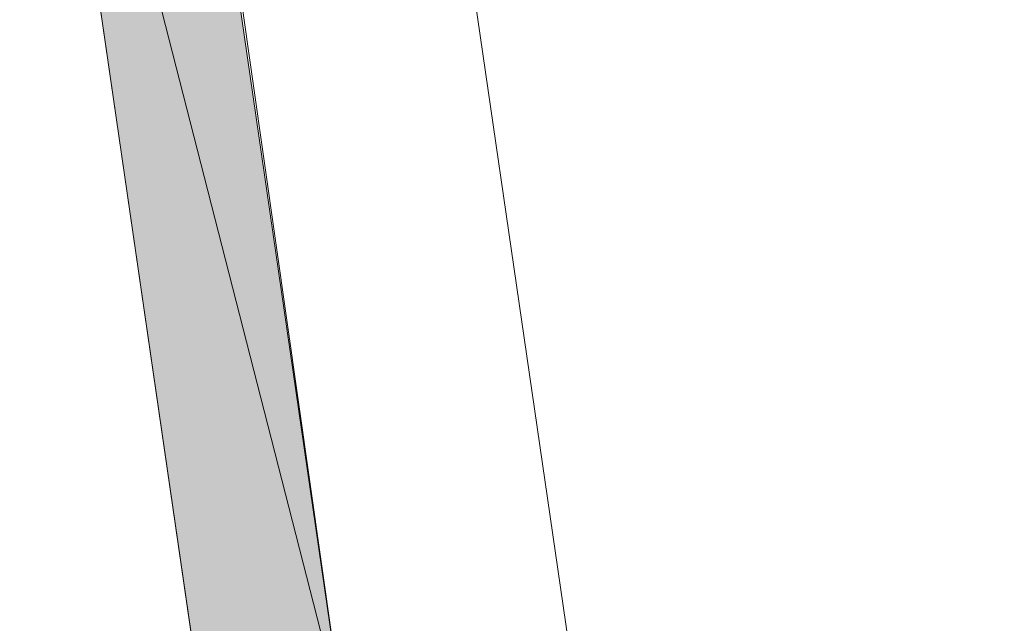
# Model space of a CAD drawing. Header units: millimetres. Extents: x 4450149 to 4451762, y 8380157 to 8380965.
# Tile 34 of 46: x 4451707 to 4451721, y 8380686 to 8380694. Entities that reach past the tile are written whole.
import ezdxf

# ---------------------------------------------------------------- set-up
doc = ezdxf.new("R2010")
doc.units = ezdxf.units.MM
doc.layers.add('Импорт в семействах', color=7, linetype='Continuous', lineweight=18)
doc.layers.add('Элементы узлов', color=7, linetype='Continuous', lineweight=18)

# ---------------------------------------------------------------- blocks, each defined once
blk = doc.blocks.new('Витражная стойка в сборе - Окно для витража_dwg-21250016-1-1')
at = {"layer": 'Импорт в семействах'}
for points in [[(4451711.798, 8380684.454), (4451707.296, 8380702.064), (4451709.199, 8380702.341)], [(4451709.896, 8380684.178), (4451707.296, 8380702.064), (4451711.798, 8380684.454)]]:
    blk.add_hatch(color=256, dxfattribs=at).paths.add_polyline_path(points)
for p, q in [((4451709.199, 8380702.341), (4451711.798, 8380684.454)), ((4451709.896, 8380684.178), (4451707.296, 8380702.064)), ((4451707.296, 8380702.064), (4451711.798, 8380684.454)), ((4451711.798, 8380684.454), (4451707.296, 8380702.064))]:
    blk.add_line(p, q, dxfattribs=at)
at = {"layer": 'Импорт в семействах', "flags": 128}
blk.add_lwpolyline([(4451711.277, 8380710.58), (4451712.309, 8380710.731), (4451712.602, 8380708.719), (4451711.569, 8380708.569), (4451715.267, 8380683.126), (4451720.268, 8380683.853), (4451720.908, 8380679.45), (4451728.682, 8380680.58), (4451723.475, 8380716.406), (4451710.7, 8380714.549)], close=True, dxfattribs=at)
blk.add_lwpolyline([(4451707.296, 8380702.064), (4451709.896, 8380684.178), (4451709.843, 8380683.393), (4451709.195, 8380681.744), (4451709.172, 8380681.519), (4451709.258, 8380681.309), (4451709.507, 8380681.124), (4451709.74, 8380681.047), (4451712.885, 8380681.559), (4451713.149, 8380681.653), (4451713.281, 8380681.894), (4451713.303, 8380682.12), (4451713.21, 8380682.384), (4451712.173, 8380683.787), (4451711.798, 8380684.454), (4451709.253, 8380702.348)], dxfattribs=at)
blk = doc.blocks.new('Витражная стойка в сборе - Витражная стойка в сборе-21069598-1-1')
blk.add_blockref('Витражная стойка в сборе - Окно для витража_dwg-21250016-1-1', (0, 0))

msp = doc.modelspace()

# ---------------------------------------------------------------- block references
at = {"layer": 'Элементы узлов'}
msp.add_blockref('Витражная стойка в сборе - Витражная стойка в сборе-21069598-1-1', (0, 0), dxfattribs=at)

doc.saveas('drawing.dxf')
